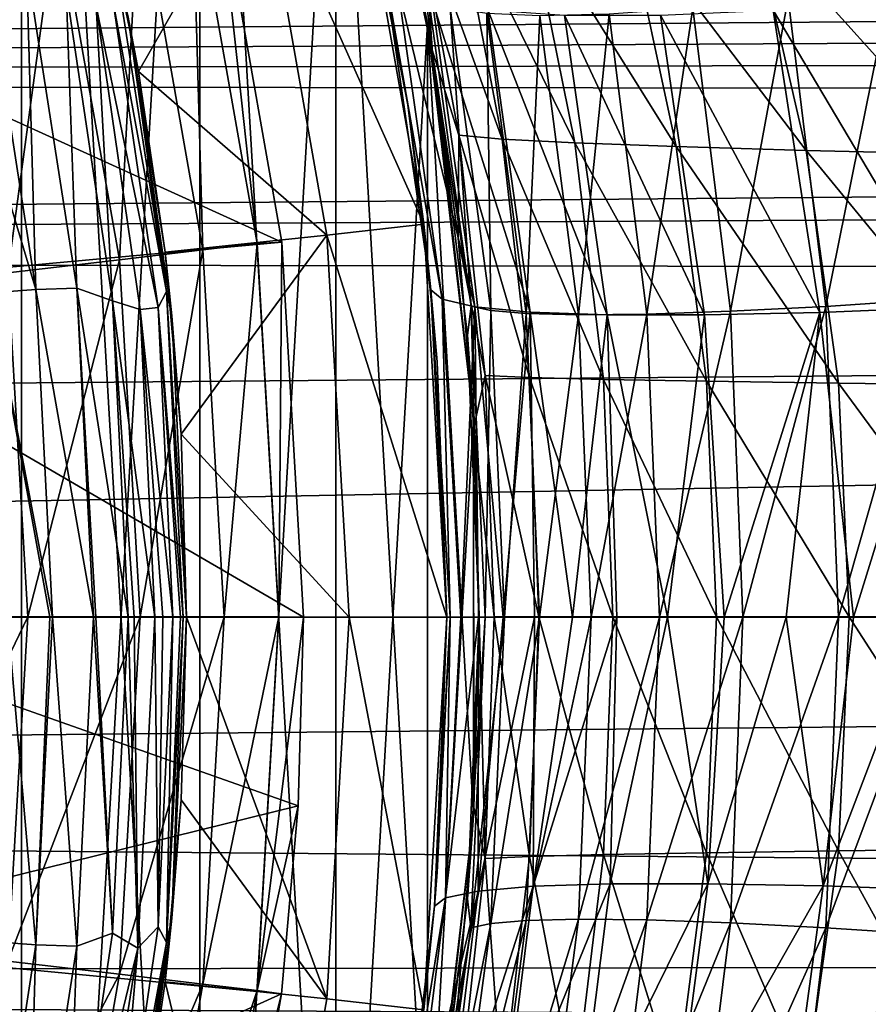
# Model space of a CAD drawing. Header units: metres. Extents: x -27 to 243, y -26 to 26.
# Tile 56 of 88: x 22.72 to 29.24, y -2.98 to 4.59. Entities that reach past the tile are written whole.
import ezdxf

# ---------------------------------------------------------------- set-up
doc = ezdxf.new("R2010")
doc.units = ezdxf.units.M
doc.layers.add('solid_ASS_SW0001', color=7, linetype='CONTINUOUS')

msp = doc.modelspace()

# ---------------------------------------------------------------- linework, layer by layer
at = {"layer": 'solid_ASS_SW0001'}
for points in [[(21.055731, 15.675412, 74), (21.055754, -15.675382, 74), (22.733221, -13.124899, 74)], [(21.055731, 15.675412, 74), (22.733221, -13.124899, 74), (22.733206, 13.124928, 74)], [(21.055754, 15.675382, -24), (22.733221, 13.124899, -24), (21.055731, -15.675412, -24)], [(22.733221, 13.124899, -24), (22.733206, -13.124928, -24), (21.055731, -15.675412, -24)], [(22.733206, 13.124928, 74), (22.733221, -13.124899, 74), (24.103214, -10.396995, 74)], [(22.733206, 13.124928, 74), (24.103214, -10.396995, 74), (24.103203, 10.397023, 74)], [(22.733221, 13.124899, -24), (24.103214, 10.396995, -24), (22.733206, -13.124928, -24)], [(24.103214, 10.396995, -24), (24.103203, -10.397023, -24), (22.733206, -13.124928, -24)], [(24.103203, 10.397023, 74), (24.103214, -10.396995, 74), (25.147223, -7.528595, 74)], [(24.103203, 10.397023, 74), (25.147223, -7.528595, 74), (25.147217, 7.528615, 74)], [(24.103214, 10.396995, -24), (25.147223, 7.528595, -24), (24.103203, -10.397023, -24)], [(25.147223, 7.528595, -24), (25.147217, -7.528615, -24), (24.103203, -10.397023, -24)], [(25.147217, 7.528615, 74), (25.147223, -7.528595, 74), (25.851194, -4.558321, 74)], [(25.147217, 7.528615, 74), (25.851194, -4.558321, 74), (25.851192, 4.55833, 74)], [(25.431871, 6.502492, 59.948509), (25.147217, 7.528615, 74), (25.851192, 4.55833, 74)], [(25.147223, 7.528595, -24), (25.851194, 4.558321, -24), (25.147217, -7.528615, -24)], [(25.600504, 5.803165, -23.82666), (25.851194, 4.558321, -24), (25.147223, 7.528595, -24)], [(25.890095, 4.331913, 60.338959), (25.431871, 6.502492, 59.948509), (25.851192, 4.55833, 74)], [(25.863831, 4.743669, 59.600616), (25.431871, 6.502492, 59.948509), (25.890095, 4.331913, 60.338959)], [(24.568323, 5.827519, 76.599998), (25.299547, 5.99441, 76.599998), (25.824299, 3.017542, 76.599998)], [(25.700382, 3.935775, 101.585213), (25.824299, 3.017542, 76.599998), (25.299547, 5.99441, 76.599998)], [(25.516382, 4.991417, 101.757492), (25.700382, 3.935775, 101.585213), (25.299547, 5.99441, 76.599998)], [(23.63118, 4.191338, 83.689102), (23.345615, 5.566173, 83.689102), (24.568323, 5.827519, 76.599998)], [(23.63118, 4.191338, 83.689102), (24.568323, 5.827519, 76.599998), (25.079008, 2.933573, 76.599998)], [(24.568323, 5.827519, 76.599998), (25.824299, 3.017542, 76.599998), (25.079008, 2.933573, 76.599998)], [(25.600504, 5.803165, -23.82666), (25.884384, 4.365913, -23.82666), (25.851194, 4.558321, -24)], [(25.755119, 5.529167, -19.684374), (25.884384, 4.365913, -23.82666), (25.600504, 5.803165, -23.82666)], [(20.146992, 4.966006, 74.599998), (24.231739, 5.729993, 74.599998), (24.733046, 2.878623, 74.599998)], [(24.044548, 5.698868, 76.735291), (23.635897, 5.602021, 78.850594), (24.126432, 2.82019, 78.850594)], [(24.231739, 5.729993, 74.599998), (24.044548, 5.698868, 76.735291), (24.543566, 2.868941, 76.735291)], [(24.543566, 2.868941, 76.735291), (24.044548, 5.698868, 76.735291), (24.126432, 2.82019, 78.850594)], [(24.733046, 2.878623, 74.599998), (24.231739, 5.729993, 74.599998), (24.543566, 2.868941, 76.735291)], [(23.635897, 5.602021, 78.850594), (23.008001, 5.453198, 80.908371), (23.485506, 2.745267, 80.908371)], [(24.126432, 2.82019, 78.850594), (23.635897, 5.602021, 78.850594), (23.485506, 2.745267, 80.908371)], [(23.551065, 4.620311, 112.68161), (23.345615, 5.566173, 83.689102), (23.63118, 4.191338, 83.689102)], [(26.092297, 3.701363, -19.711227), (25.884384, 4.365913, -23.82666), (25.755119, 5.529167, -19.684374)], [(25.755119, 5.529167, -19.684374), (26.078695, 5.486016, -15.550406), (26.426319, 3.672092, -15.604417)], [(26.092297, 3.701363, -19.711227), (25.755119, 5.529167, -19.684374), (26.426319, 3.672092, -15.604417)], [(113.56752, 5.252032, 152.223404), (-24.759912, 5.492747, 99.109795), (-25.020954, 4.135233, 99.083763)], [(23.008001, 5.453198, 80.908371), (22.168163, 5.254146, 82.884712), (22.628239, 2.64506, 82.884712)], [(23.485506, 2.745267, 80.908371), (23.008001, 5.453198, 80.908371), (22.628239, 2.64506, 82.884712)], [(26.078695, 5.486016, -15.550406), (26.620975, 5.442865, -11.440889), (26.983919, 3.642821, -11.522604)], [(26.426319, 3.672092, -15.604417), (26.078695, 5.486016, -15.550406), (26.983919, 3.642821, -11.522604)], [(26.620975, 5.442865, -11.440889), (27.380146, 5.399714, -7.36798), (27.763243, 3.61355, -7.478212)], [(26.983919, 3.642821, -11.522604), (26.620975, 5.442865, -11.440889), (27.763243, 3.61355, -7.478212)], [(27.380146, 5.399714, -7.36798), (28.353926, 5.356564, -3.34382), (28.761957, 3.584279, -3.483658)], [(27.763243, 3.61355, -7.478212), (27.380146, 5.399714, -7.36798), (28.761957, 3.584279, -3.483658)], [(28.353926, 5.356564, -3.34382), (29.539124, 5.313413, 0.619649), (29.976803, 3.555008, 0.448853)], [(28.761957, 3.584279, -3.483658), (28.353926, 5.356564, -3.34382), (29.976803, 3.555008, 0.448853)], [(113.56752, 5.252032, 152.223404), (-25.020954, 4.135233, 99.083763), (113.732574, 4.829479, 152.310944)], [(22.77195, 5.014041, 114.133316), (22.842777, 2.515512, 114.607613), (22.459732, 4.990556, 114.352654)], [(22.77195, 5.014041, 114.133316), (23.15687, 2.527462, 114.390213), (22.842777, 2.515512, 114.607613)], [(23.07678, 4.822337, 113.889099), (23.15687, 2.527462, 114.390213), (22.77195, 5.014041, 114.133316)], [(20.59868, 2.501367, 74.599998), (20.146992, 4.966006, 74.599998), (24.733046, 2.878623, 74.599998)], [(22.459732, 4.990556, 114.352654), (22.842777, 2.515512, 114.607613), (22.119015, 4.939667, 114.51001)], [(22.842777, 2.515512, 114.607613), (22.497408, 2.489597, 114.760872), (22.119015, 4.939667, 114.51001)], [(23.462849, 4.96262, 112.91066), (23.846931, 2.50151, 113.166466), (23.437506, 4.723112, 113.269302)], [(23.462849, 4.96262, 112.91066), (23.551065, 4.620311, 112.68161), (23.846931, 2.50151, 113.166466)], [(25.516382, 4.991417, 101.757492), (25.878225, 2.513456, 101.418427), (25.700382, 3.935775, 101.585213)], [(25.965059, 2.442852, 102.675217), (25.878225, 2.513456, 101.418427), (25.516382, 4.991417, 101.757492)], [(25.622513, 4.854479, 102.993355), (25.965059, 2.442852, 102.675217), (25.516382, 4.991417, 101.757492)], [(25.622513, 4.854479, 102.993355), (26.216976, 2.383866, 103.940567), (25.965059, 2.442852, 102.675217)], [(25.622513, 4.854479, 102.993355), (25.887739, 4.742217, 104.233826), (26.216976, 2.383866, 103.940567)], [(28.623629, 4.75468, 55.833054), (28.913149, 2.386702, 56.090343), (29.411659, 4.859936, 55.519592)], [(28.913149, 2.386702, 56.090343), (29.705647, 2.439212, 55.774872), (29.411659, 4.859936, 55.519592)], [(113.732574, 4.829479, 152.310944), (-25.020954, 4.135233, 99.083763), (113.867958, 4.393535, 152.385727)], [(23.07678, 4.822337, 113.889099), (23.43239, 2.429345, 114.126862), (23.15687, 2.527462, 114.390213)], [(23.305813, 4.693157, 113.598747), (23.43239, 2.429345, 114.126862), (23.07678, 4.822337, 113.889099)], [(23.437506, 4.723112, 113.269302), (23.781918, 2.378805, 113.499329), (23.305813, 4.693157, 113.598747)], [(23.305813, 4.693157, 113.598747), (23.643589, 2.363388, 113.824638), (23.43239, 2.429345, 114.126862)], [(23.781918, 2.378805, 113.499329), (23.643589, 2.363388, 113.824638), (23.305813, 4.693157, 113.598747)], [(23.846931, 2.50151, 113.166466), (23.781918, 2.378805, 113.499329), (23.437506, 4.723112, 113.269302)], [(25.863831, 4.743669, 59.600616), (25.890095, 4.331913, 60.338959), (26.186586, 2.386846, 59.882042)], [(25.863831, 4.743669, 59.600616), (26.186586, 2.386846, 59.882042), (26.027651, 4.679902, 58.896034)], [(25.887739, 4.742217, 104.233826), (26.640036, 2.342577, 105.190018), (26.216976, 2.383866, 103.940567)], [(25.887739, 4.742217, 104.233826), (26.316217, 4.664054, 105.458214), (26.640036, 2.342577, 105.190018)], [(27.891743, 4.677752, 56.279686), (28.179962, 2.348652, 56.539833), (28.623629, 4.75468, 55.833054)], [(28.179962, 2.348652, 56.539833), (28.913149, 2.386702, 56.090343), (28.623629, 4.75468, 55.833054)], [(28.507872, 4.662266, 108.714203), (29.477182, 4.73893, 109.569115), (29.863203, 2.380538, 109.366478)], [(23.551065, 4.620311, 112.68161), (23.63118, 4.191338, 83.689102), (23.83585, 2.802195, 83.689102)], [(23.888298, 2.312833, 112.879883), (23.551065, 4.620311, 112.68161), (23.83585, 2.802195, 83.689102)], [(23.846931, 2.50151, 113.166466), (23.551065, 4.620311, 112.68161), (23.888298, 2.312833, 112.879883)], [(26.027651, 4.679902, 58.896034), (26.339628, 2.353683, 59.172943), (26.309137, 4.636744, 58.181183)], [(26.186586, 2.386846, 59.882042), (26.339628, 2.353683, 59.172943), (26.027651, 4.679902, 58.896034)], [(26.309137, 4.636744, 58.181183), (26.611673, 2.33088, 58.45351), (26.716383, 4.619557, 57.484787)], [(26.339628, 2.353683, 59.172943), (26.611673, 2.33088, 58.45351), (26.309137, 4.636744, 58.181183)], [(26.316217, 4.664054, 105.458214), (27.231915, 2.321048, 106.388885), (26.640036, 2.342577, 105.190018)], [(26.316217, 4.664054, 105.458214), (26.90481, 4.623724, 106.633698), (27.231915, 2.321048, 106.388885)], [(26.611673, 2.33088, 58.45351), (27.011444, 2.321177, 57.752655), (26.716383, 4.619557, 57.484787)], [(26.716383, 4.619557, 57.484787), (27.011444, 2.321177, 57.752655), (27.248108, 4.632521, 56.839844)], [(26.90481, 4.623724, 106.633698), (27.981022, 2.320381, 107.50338), (27.231915, 2.321048, 106.388885)], [(26.90481, 4.623724, 106.633698), (27.641861, 4.62316, 107.728394), (27.981022, 2.320381, 107.50338)], [(27.011444, 2.321177, 57.752655), (27.538246, 2.32673, 57.10358), (27.248108, 4.632521, 56.839844)], [(27.248108, 4.632521, 56.839844), (27.538246, 2.32673, 57.10358), (27.891743, 4.677752, 56.279686)], [(27.538246, 2.32673, 57.10358), (28.179962, 2.348652, 56.539833), (27.891743, 4.677752, 56.279686)], [(27.641861, 4.62316, 107.728394), (28.507872, 4.662266, 108.714203), (28.86714, 2.340577, 108.503662)], [(27.641861, 4.62316, 107.728394), (28.86714, 2.340577, 108.503662), (27.981022, 2.320381, 107.50338)], [(28.507872, 4.662266, 108.714203), (29.863203, 2.380538, 109.366478), (28.86714, 2.340577, 108.503662)], [(25.851194, 4.558321, -24), (25.851192, -4.55833, -24), (25.147217, -7.528615, -24)], [(25.851192, 4.55833, 74), (25.851194, -4.558321, 74), (26.205587, -1.526332, 74)], [(25.851192, 4.55833, 74), (26.205587, -1.526332, 74), (26.205587, 1.526336, 74)], [(25.890095, 4.331913, 60.338959), (25.851192, 4.55833, 74), (26.205587, 1.526336, 74)], [(25.851194, 4.558321, -24), (26.205587, 1.526332, -24), (25.851192, -4.55833, -24)], [(26.087759, 2.913981, -23.82666), (26.205587, 1.526332, -24), (25.851194, 4.558321, -24)], [(25.884384, 4.365913, -23.82666), (26.087759, 2.913981, -23.82666), (25.851194, 4.558321, -24)], [(113.867958, 4.393535, 152.385727), (-25.020954, 4.135233, 99.083763), (113.972702, 3.947464, 152.447037)], [(26.092297, 3.701363, -19.711227), (26.087759, 2.913981, -23.82666), (25.884384, 4.365913, -23.82666)], [(26.160597, 2.164631, 60.57037), (25.890095, 4.331913, 60.338959), (26.205587, 1.526336, 74)], [(26.186586, 2.386846, 59.882042), (25.890095, 4.331913, 60.338959), (26.160597, 2.164631, 60.57037)], [(23.83585, 2.802195, 83.689102), (23.63118, 4.191338, 83.689102), (25.079008, 2.933573, 76.599998)], [(113.972702, 3.947464, 152.447037), (-25.020954, 4.135233, 99.083763), (-25.208183, 2.763942, 99.065544)], [(113.972702, 3.947464, 152.447037), (-25.208183, 2.763942, 99.065544), (114.046211, 3.494796, 152.49437)], [(25.700382, 3.935775, 101.585213), (25.878225, 2.513456, 101.418427), (25.824299, 3.017542, 76.599998)], [(26.295929, 1.855306, -19.727585), (26.087759, 2.913981, -23.82666), (26.092297, 3.701363, -19.711227)], [(26.092297, 3.701363, -19.711227), (26.426319, 3.672092, -15.604417), (26.636461, 1.84052, -15.637318)], [(26.295929, 1.855306, -19.727585), (26.092297, 3.701363, -19.711227), (26.636461, 1.84052, -15.637318)], [(26.426319, 3.672092, -15.604417), (26.983919, 3.642821, -11.522604), (27.20355, 1.825733, -11.57238)], [(26.636461, 1.84052, -15.637318), (26.426319, 3.672092, -15.604417), (27.20355, 1.825733, -11.57238)], [(26.983919, 3.642821, -11.522604), (27.763243, 3.61355, -7.478212), (27.995317, 1.810946, -7.545364)], [(27.20355, 1.825733, -11.57238), (26.983919, 3.642821, -11.522604), (27.995317, 1.810946, -7.545364)], [(27.763243, 3.61355, -7.478212), (28.761957, 3.584279, -3.483658), (29.009401, 1.796159, -3.568849)], [(27.995317, 1.810946, -7.545364), (27.763243, 3.61355, -7.478212), (29.009401, 1.796159, -3.568849)], [(28.761957, 3.584279, -3.483658), (29.976803, 3.555008, 0.448853), (30.242493, 1.781372, 0.344797)], [(29.009401, 1.796159, -3.568849), (28.761957, 3.584279, -3.483658), (30.242493, 1.781372, 0.344797)], [(114.046211, 3.494796, 152.49437), (-25.208183, 2.763942, 99.065544), (114.099312, 2.58358, 152.546158)], [(25.079008, 2.933573, 76.599998), (25.824299, 3.017542, 76.599998), (26, 0, 76.599998)], [(25.824299, 3.017542, 76.599998), (26, 0, 101.303802), (26, 0, 76.599998)], [(25.925972, 1.960616, 101.37355), (26, 0, 101.303802), (25.824299, 3.017542, 76.599998)], [(25.878225, 2.513456, 101.418427), (25.925972, 1.960616, 101.37355), (25.824299, 3.017542, 76.599998)], [(20.59868, 2.501367, 74.599998), (24.733046, 2.878623, 74.599998), (24.9, 0, 74.599998)], [(23.958925, 1.403534, 83.689102), (23.83585, 2.802195, 83.689102), (25.079008, 2.933573, 76.599998)], [(23.958925, 1.403534, 83.689102), (25.079008, 2.933573, 76.599998), (25.25, 0, 76.599998)], [(24.733046, 2.878623, 74.599998), (24.543566, 2.868941, 76.735291), (24.710674, 0.000216, 76.735291)], [(24.733046, 2.878623, 74.599998), (24.710674, 0.000216, 76.735291), (24.9, 0, 74.599998)], [(25.079008, 2.933573, 76.599998), (26, 0, 76.599998), (25.25, 0, 76.599998)], [(26.087759, 2.913981, -23.82666), (26.209595, 1.455893, -23.82666), (26.205587, 1.526332, -24)], [(26.295929, 1.855306, -19.727585), (26.209595, 1.455893, -23.82666), (26.087759, 2.913981, -23.82666)], [(24.126432, 2.82019, 78.850594), (23.485506, 2.745267, 80.908371), (23.645412, 0.000212, 80.908371)], [(24.126432, 2.82019, 78.850594), (23.645412, 0.000212, 80.908371), (24.290703, 0.000222, 78.850594)], [(23.888298, 2.312833, 112.879883), (23.83585, 2.802195, 83.689102), (23.958925, 1.403534, 83.689102)], [(24.543566, 2.868941, 76.735291), (24.126432, 2.82019, 78.850594), (24.290703, 0.000222, 78.850594)], [(24.543566, 2.868941, 76.735291), (24.290703, 0.000222, 78.850594), (24.710674, 0.000216, 76.735291)], [(114.099312, 2.58358, 152.546158), (-25.208183, 2.763942, 99.065544), (-25.320784, 1.383675, 99.054779)], [(23.485506, 2.745267, 80.908371), (22.628239, 2.64506, 82.884712), (22.782307, 0.000204, 82.884712)], [(23.485506, 2.745267, 80.908371), (22.782307, 0.000204, 82.884712), (23.645412, 0.000212, 80.908371)], [(114.099312, 2.58358, 152.546158), (-25.320784, 1.383675, 99.054779), (-25.35837, 0, 99.051201)], [(114.086655, 0, 152.579132), (114.099312, 2.58358, 152.546158), (-25.35837, 0, 99.051201)], [(22.628239, 2.64506, 82.884712), (21.711422, 0.000198, 84.756622), (22.782307, 0.000204, 82.884712)], [(20.59868, 2.501367, 74.599998), (24.9, 0, 74.599998), (20.75, 0, 74.599998)], [(22.842777, 2.515512, 114.607613), (22.97179, 0, 114.693832), (22.497408, 2.489597, 114.760872)], [(23.15687, 2.527462, 114.390213), (23.286455, 0, 114.477142), (22.842777, 2.515512, 114.607613)], [(23.286455, 0, 114.477142), (22.97179, 0, 114.693832), (22.842777, 2.515512, 114.607613)], [(23.303301, 0, 114.462837), (23.286455, 0, 114.477142), (23.15687, 2.527462, 114.390213)], [(23.551554, 0, 114.207809), (23.303301, 0, 114.462837), (23.15687, 2.527462, 114.390213)], [(23.43239, 2.429345, 114.126862), (23.551554, 0, 114.207809), (23.15687, 2.527462, 114.390213)], [(23.846931, 2.50151, 113.166466), (23.975611, 0, 113.257179), (23.781918, 2.378805, 113.499329)], [(23.846931, 2.50151, 113.166466), (23.888298, 2.312833, 112.879883), (24, 0, 112.945793)], [(23.846931, 2.50151, 113.166466), (24, 0, 112.945793), (23.975611, 0, 113.257179)], [(25.878225, 2.513456, 101.418427), (26, 0, 101.303802), (25.925972, 1.960616, 101.37355)], [(26.027277, 0, 102.041901), (26, 0, 101.303802), (25.878225, 2.513456, 101.418427)], [(25.965059, 2.442852, 102.675217), (26.027277, 0, 102.041901), (25.878225, 2.513456, 101.418427)], [(22.9492, 0, 114.7062), (22.625565, 0, 114.845444), (22.497408, 2.489597, 114.760872)], [(22.97179, 0, 114.693832), (22.9492, 0, 114.7062), (22.497408, 2.489597, 114.760872)], [(23.597246, 0, 114.14946), (23.551554, 0, 114.207809), (23.43239, 2.429345, 114.126862)], [(23.756119, 0, 113.902901), (23.597246, 0, 114.14946), (23.43239, 2.429345, 114.126862)], [(23.643589, 2.363388, 113.824638), (23.756119, 0, 113.902901), (23.43239, 2.429345, 114.126862)], [(25.965059, 2.442852, 102.675217), (26.108934, 0, 102.77581), (26.027277, 0, 102.041901)], [(25.965059, 2.442852, 102.675217), (26.216976, 2.383866, 103.940567), (26.108934, 0, 102.77581)], [(28.913149, 2.386702, 56.090343), (29.009974, -0.000403, 56.176849), (29.705647, 2.439212, 55.774872)], [(29.009974, -0.000403, 56.176849), (29.80393, -0.000412, 55.86068), (29.705647, 2.439212, 55.774872)], [(23.781918, 2.378805, 113.499329), (23.896549, 0, 113.580696), (23.643589, 2.363388, 113.824638)], [(23.817482, 0, 113.780518), (23.756119, 0, 113.902901), (23.643589, 2.363388, 113.824638)], [(23.896549, 0, 113.580696), (23.817482, 0, 113.780518), (23.643589, 2.363388, 113.824638)], [(23.953819, 0, 113.3731), (23.896549, 0, 113.580696), (23.781918, 2.378805, 113.499329)], [(23.975611, 0, 113.257179), (23.953819, 0, 113.3731), (23.781918, 2.378805, 113.499329)], [(26.216976, 2.383866, 103.940567), (26.244585, 0, 103.501961), (26.108934, 0, 102.77581)], [(26.186586, 2.386846, 59.882042), (26.160597, 2.164631, 60.57037), (26.25, -0.000164, 60.647007)], [(26.186586, 2.386846, 59.882042), (26.25, -0.000164, 60.647007), (26.295103, -0.000404, 59.976929)], [(26.186586, 2.386846, 59.882042), (26.295103, -0.000404, 59.976929), (26.339628, 2.353683, 59.172943)], [(26.216976, 2.383866, 103.940567), (26.433609, 0, 104.21656), (26.244585, 0, 103.501961)], [(26.216976, 2.383866, 103.940567), (26.640036, 2.342577, 105.190018), (26.433609, 0, 104.21656)], [(26.295103, -0.000404, 59.976929), (26.444424, -0.000398, 59.266266), (26.339628, 2.353683, 59.172943)], [(26.339628, 2.353683, 59.172943), (26.444424, -0.000398, 59.266266), (26.611673, 2.33088, 58.45351)], [(27.538246, 2.32673, 57.10358), (27.635416, -0.000393, 57.192329), (28.179962, 2.348652, 56.539833)], [(27.635416, -0.000393, 57.192329), (28.276409, -0.000397, 56.627335), (28.179962, 2.348652, 56.539833)], [(28.179962, 2.348652, 56.539833), (28.276409, -0.000397, 56.627335), (28.913149, 2.386702, 56.090343)], [(28.276409, -0.000397, 56.627335), (29.009974, -0.000403, 56.176849), (28.913149, 2.386702, 56.090343)], [(28.86714, 2.340577, 108.503662), (29.863203, 2.380538, 109.366478), (29.125053, 0, 108.565697)], [(29.863203, 2.380538, 109.366478), (29.679819, 0, 109.053337), (29.125053, 0, 108.565697)], [(23.888298, 2.312833, 112.879883), (23.958925, 1.403534, 83.689102), (24, 0, 83.689102)], [(23.888298, 2.312833, 112.879883), (24, 0, 83.689102), (24, 0, 112.945793)], [(26.640036, 2.342577, 105.190018), (26.674873, 0, 104.915176), (26.433609, 0, 104.21656)], [(26.444424, -0.000398, 59.266266), (26.713194, -0.000394, 58.545242), (26.611673, 2.33088, 58.45351)], [(26.611673, 2.33088, 58.45351), (26.713194, -0.000394, 58.545242), (27.011444, 2.321177, 57.752655)], [(26.640036, 2.342577, 105.190018), (26.966877, 0, 105.593636), (26.674873, 0, 104.915176)], [(26.640036, 2.342577, 105.190018), (27.231915, 2.321048, 106.388885), (26.966877, 0, 105.593636)], [(26.713194, -0.000394, 58.545242), (27.110357, -0.000392, 57.842834), (27.011444, 2.321177, 57.752655)], [(27.231915, 2.321048, 106.388885), (27.308096, 0, 106.248581), (26.966877, 0, 105.593636)], [(27.011444, 2.321177, 57.752655), (27.110357, -0.000392, 57.842834), (27.538246, 2.32673, 57.10358)], [(27.110357, -0.000392, 57.842834), (27.635416, -0.000393, 57.192329), (27.538246, 2.32673, 57.10358)], [(27.231915, 2.321048, 106.388885), (27.696836, 0, 106.876724), (27.308096, 0, 106.248581)], [(27.231915, 2.321048, 106.388885), (27.981022, 2.320381, 107.50338), (27.696836, 0, 106.876724)], [(27.981022, 2.320381, 107.50338), (28.130842, 0, 107.474411), (27.696836, 0, 106.876724)], [(27.981022, 2.320381, 107.50338), (28.86714, 2.340577, 108.503662), (28.130842, 0, 107.474411)], [(28.86714, 2.340577, 108.503662), (28.607769, 0, 108.038414), (28.130842, 0, 107.474411)], [(28.86714, 2.340577, 108.503662), (29.125053, 0, 108.565697), (28.607769, 0, 108.038414)], [(26.25, -0.000164, 60.647007), (26.160597, 2.164631, 60.57037), (26.205587, 1.526336, 74)], [(26.364275, 0.000161, -19.733114), (26.209595, 1.455893, -23.82666), (26.295929, 1.855306, -19.727585)], [(26.295929, 1.855306, -19.727585), (26.636461, 1.84052, -15.637318), (26.70705, 0.00016, -15.648441)], [(26.364275, 0.000161, -19.733114), (26.295929, 1.855306, -19.727585), (26.70705, 0.00016, -15.648441)], [(26.636461, 1.84052, -15.637318), (27.20355, 1.825733, -11.57238), (27.277393, 0.000159, -11.589211)], [(26.70705, 0.00016, -15.648441), (26.636461, 1.84052, -15.637318), (27.277393, 0.000159, -11.589211)], [(27.20355, 1.825733, -11.57238), (27.995317, 1.810946, -7.545364), (28.073418, 0.000157, -7.56807)], [(27.277393, 0.000159, -11.589211), (27.20355, 1.825733, -11.57238), (28.073418, 0.000157, -7.56807)], [(27.995317, 1.810946, -7.545364), (29.009401, 1.796159, -3.568849), (29.092749, 0.000156, -3.597656)], [(28.073418, 0.000157, -7.56807), (27.995317, 1.810946, -7.545364), (29.092749, 0.000156, -3.597656)], [(29.009401, 1.796159, -3.568849), (30.242493, 1.781372, 0.344797), (30.332067, 0.000155, 0.309608)], [(29.092749, 0.000156, -3.597656), (29.009401, 1.796159, -3.568849), (30.332067, 0.000155, 0.309608)], [(26.205587, 1.526332, -24), (26.205587, -1.526336, -24), (25.851192, -4.55833, -24)], [(26.25, -0.000164, 60.647007), (26.205587, 1.526336, 74), (26.205587, -1.526332, 74)], [(26.209127, -1.464273, -23.82666), (26.205587, -1.526336, -24), (26.205587, 1.526332, -24)], [(26.25, -0.004173, -23.82666), (26.209127, -1.464273, -23.82666), (26.205587, 1.526332, -24)], [(26.209595, 1.455893, -23.82666), (26.25, -0.004173, -23.82666), (26.205587, 1.526332, -24)], [(26.364275, 0.000161, -19.733114), (26.25, -0.004173, -23.82666), (26.209595, 1.455893, -23.82666)], [(24, 0, 83.689102), (23.958925, 1.403534, 83.689102), (25.25, 0, 76.599998)], [(114.086655, 0, 152.579132), (-25.35837, 0, 99.051201), (-25.320766, -1.383978, 99.054779)], [(114.086655, 0, 152.579132), (-25.320766, -1.383978, 99.054779), (114.099312, -2.58358, 152.546158)], [(22.782307, 0.000204, 82.884712), (21.711422, 0.000198, 84.756622), (21.564642, -2.520339, 84.756622)], [(22.628286, -2.644654, 82.884712), (22.782307, 0.000204, 82.884712), (21.564642, -2.520339, 84.756622)], [(23.645412, 0.000212, 80.908371), (22.782307, 0.000204, 82.884712), (22.628286, -2.644654, 82.884712)], [(23.485556, -2.744847, 80.908371), (23.645412, 0.000212, 80.908371), (22.628286, -2.644654, 82.884712)], [(24.290703, 0.000222, 78.850594), (23.645412, 0.000212, 80.908371), (23.485556, -2.744847, 80.908371)], [(24.126484, -2.819751, 78.850594), (24.290703, 0.000222, 78.850594), (23.485556, -2.744847, 80.908371)], [(23.888187, -2.313972, 112.879822), (24, 0, 112.945793), (23.958925, -1.403534, 83.689102)], [(23.888187, -2.313972, 112.879822), (23.975611, 0, 113.257179), (24, 0, 112.945793)], [(25.079008, -2.933573, 76.599998), (23.958925, -1.403534, 83.689102), (24, 0, 83.689102)], [(24, 0, 112.945793), (24, 0, 83.689102), (23.958925, -1.403534, 83.689102)], [(25.079008, -2.933573, 76.599998), (24, 0, 83.689102), (25.25, 0, 76.599998)], [(24.710674, 0.000216, 76.735291), (24.290703, 0.000222, 78.850594), (24.126484, -2.819751, 78.850594)], [(24.543615, -2.868512, 76.735291), (24.710674, 0.000216, 76.735291), (24.126484, -2.819751, 78.850594)], [(24.9, 0, 74.599998), (24.710674, 0.000216, 76.735291), (24.543615, -2.868512, 76.735291)], [(25.079008, -2.933573, 76.599998), (25.25, 0, 76.599998), (25.824299, -3.017542, 76.599998)], [(25.25, 0, 76.599998), (26, 0, 76.599998), (25.824299, -3.017542, 76.599998)], [(26.027277, 0, 102.041901), (25.904942, -2.221265, 101.393318), (25.92597, -1.960636, 101.37355)], [(25.99004, -2.15762, 102.648598), (25.904942, -2.221265, 101.393318), (26.027277, 0, 102.041901)], [(26, 0, 76.599998), (26, 0, 101.303802), (25.92597, -1.960636, 101.37355)], [(26.027277, 0, 102.041901), (25.92597, -1.960636, 101.37355), (26, 0, 101.303802)], [(25.99004, -2.15762, 102.648598), (26.027277, 0, 102.041901), (26.108934, 0, 102.77581)], [(25.99004, -2.15762, 102.648598), (26.108934, 0, 102.77581), (26.244585, 0, 103.501961)], [(26.240623, -2.10528, 103.916176), (25.99004, -2.15762, 102.648598), (26.244585, 0, 103.501961)], [(26.240623, -2.10528, 103.916176), (26.244585, 0, 103.501961), (26.433609, 0, 104.21656)], [(26.240623, -2.10528, 103.916176), (26.433609, 0, 104.21656), (26.674873, 0, 104.915176)], [(26.663042, -2.068611, 105.167938), (26.240623, -2.10528, 103.916176), (26.674873, 0, 104.915176)], [(26.296173, -1.85492, -19.727598), (26.25, -0.004173, -23.82666), (26.364275, 0.000161, -19.733114)], [(26.296173, -1.85492, -19.727598), (26.364275, 0.000161, -19.733114), (26.636705, -1.840138, -15.637345)], [(26.364275, 0.000161, -19.733114), (26.70705, 0.00016, -15.648441), (26.636705, -1.840138, -15.637345)], [(26.636705, -1.840138, -15.637345), (26.70705, 0.00016, -15.648441), (27.203798, -1.825355, -11.572421)], [(26.663042, -2.068611, 105.167938), (26.674873, 0, 104.915176), (26.966877, 0, 105.593636)], [(26.663042, -2.068611, 105.167938), (26.966877, 0, 105.593636), (27.308096, 0, 106.248581)], [(27.255049, -2.049449, 106.369019), (26.663042, -2.068611, 105.167938), (27.308096, 0, 106.248581)], [(26.70705, 0.00016, -15.648441), (27.277393, 0.000159, -11.589211), (27.203798, -1.825355, -11.572421)], [(27.203798, -1.825355, -11.572421), (27.277393, 0.000159, -11.589211), (27.995571, -1.810572, -7.54542)], [(27.255049, -2.049449, 106.369019), (27.308096, 0, 106.248581), (27.696836, 0, 106.876724)], [(28.005072, -2.048782, 107.485451), (27.255049, -2.049449, 106.369019), (27.696836, 0, 106.876724)], [(27.277393, 0.000159, -11.589211), (28.073418, 0.000157, -7.56807), (27.995571, -1.810572, -7.54542)], [(28.005072, -2.048782, 107.485451), (27.696836, 0, 106.876724), (28.130842, 0, 107.474411)], [(27.995571, -1.810572, -7.54542), (28.073418, 0.000157, -7.56807), (29.009663, -1.79579, -3.56892)], [(28.005072, -2.048782, 107.485451), (28.130842, 0, 107.474411), (28.607769, 0, 108.038414)], [(28.892828, -2.066616, 108.487236), (28.005072, -2.048782, 107.485451), (28.607769, 0, 108.038414)], [(28.073418, 0.000157, -7.56807), (29.092749, 0.000156, -3.597656), (29.009663, -1.79579, -3.56892)], [(28.892828, -2.066616, 108.487236), (28.607769, 0, 108.038414), (29.125053, 0, 108.565697)], [(28.892828, -2.066616, 108.487236), (29.125053, 0, 108.565697), (29.679819, 0, 109.053337)], [(29.89113, -2.101979, 109.350998), (28.892828, -2.066616, 108.487236), (29.679819, 0, 109.053337)], [(29.009663, -1.79579, -3.56892), (29.092749, 0.000156, -3.597656), (30.242764, -1.781007, 0.34471)], [(29.092749, 0.000156, -3.597656), (30.332067, 0.000155, 0.309608), (30.242764, -1.781007, 0.34471)], [(20.59868, -2.501367, 74.599998), (20.75, 0, 74.599998), (24.857725, -1.45029, 74.599998)], [(20.75, 0, 74.599998), (24.9, 0, 74.599998), (24.857725, -1.45029, 74.599998)], [(22.8424, -2.519216, 114.607361), (22.497034, -2.493264, 114.76062), (22.625565, 0, 114.845444)], [(22.8424, -2.519216, 114.607361), (22.625565, 0, 114.845444), (22.9492, 0, 114.7062)], [(22.8424, -2.519216, 114.607361), (22.9492, 0, 114.7062), (22.97179, 0, 114.693832)], [(22.8424, -2.519216, 114.607361), (22.97179, 0, 114.693832), (23.156807, -2.528136, 114.390167)], [(23.156807, -2.528136, 114.390167), (22.97179, 0, 114.693832), (23.286455, 0, 114.477142)], [(23.156807, -2.528136, 114.390167), (23.286455, 0, 114.477142), (23.432367, -2.429631, 114.126839)], [(23.432367, -2.429631, 114.126839), (23.286455, 0, 114.477142), (23.303301, 0, 114.462837)], [(23.432367, -2.429631, 114.126839), (23.303301, 0, 114.462837), (23.551554, 0, 114.207809)], [(23.625448, -2.544636, 113.812469), (23.432367, -2.429631, 114.126839), (23.551554, 0, 114.207809)], [(23.625448, -2.544636, 113.812469), (23.551554, 0, 114.207809), (23.597246, 0, 114.14946)], [(23.625448, -2.544636, 113.812469), (23.597246, 0, 114.14946), (23.756119, 0, 113.902901)], [(23.781887, -2.379152, 113.499306), (23.625448, -2.544636, 113.812469), (23.756119, 0, 113.902901)], [(23.781887, -2.379152, 113.499306), (23.756119, 0, 113.902901), (23.817482, 0, 113.780518)], [(23.781887, -2.379152, 113.499306), (23.817482, 0, 113.780518), (23.896549, 0, 113.580696)], [(23.84691, -2.501737, 113.166451), (23.781887, -2.379152, 113.499306), (23.896549, 0, 113.580696)], [(23.84691, -2.501737, 113.166451), (23.896549, 0, 113.580696), (23.953819, 0, 113.3731)], [(23.84691, -2.501737, 113.166451), (23.953819, 0, 113.3731), (23.975611, 0, 113.257179)], [(23.888187, -2.313972, 112.879822), (23.84691, -2.501737, 113.166451), (23.975611, 0, 113.257179)], [(24.857725, -1.45029, 74.599998), (24.9, 0, 74.599998), (24.543615, -2.868512, 76.735291)], [(25.824299, -3.017542, 76.599998), (26, 0, 76.599998), (25.904942, -2.221265, 101.393318)], [(26, 0, 76.599998), (25.92597, -1.960636, 101.37355), (25.904942, -2.221265, 101.393318)], [(26.160572, -2.164948, 60.570347), (26.25, -0.000164, 60.647007), (26.205587, -1.526332, 74)], [(26.295103, -0.000404, 59.976929), (26.25, -0.000164, 60.647007), (26.160572, -2.164948, 60.570347)], [(26.295103, -0.000404, 59.976929), (26.160572, -2.164948, 60.570347), (26.186516, -2.387635, 59.881981)], [(26.186516, -2.387635, 59.881981), (26.33956, -2.354462, 59.172882), (26.444424, -0.000398, 59.266266)], [(26.295103, -0.000404, 59.976929), (26.186516, -2.387635, 59.881981), (26.444424, -0.000398, 59.266266)], [(26.296173, -1.85492, -19.727598), (26.209127, -1.464273, -23.82666), (26.25, -0.004173, -23.82666)], [(26.33956, -2.354462, 59.172882), (26.611607, -2.331651, 58.453453), (26.713194, -0.000394, 58.545242)], [(26.444424, -0.000398, 59.266266), (26.33956, -2.354462, 59.172882), (26.713194, -0.000394, 58.545242)], [(26.611607, -2.331651, 58.453453), (27.011379, -2.321946, 57.752594), (27.110357, -0.000392, 57.842834)], [(26.713194, -0.000394, 58.545242), (26.611607, -2.331651, 58.453453), (27.110357, -0.000392, 57.842834)], [(27.110357, -0.000392, 57.842834), (27.011379, -2.321946, 57.752594), (27.635416, -0.000393, 57.192329)], [(27.011379, -2.321946, 57.752594), (27.538183, -2.3275, 57.103523), (27.635416, -0.000393, 57.192329)], [(27.635416, -0.000393, 57.192329), (27.538183, -2.3275, 57.103523), (28.276409, -0.000397, 56.627335)], [(27.538183, -2.3275, 57.103523), (28.179899, -2.34943, 56.539776), (28.276409, -0.000397, 56.627335)], [(28.276409, -0.000397, 56.627335), (28.179899, -2.34943, 56.539776), (29.009974, -0.000403, 56.176849)], [(28.179899, -2.34943, 56.539776), (28.913086, -2.387492, 56.090286), (29.009974, -0.000403, 56.176849)], [(29.009974, -0.000403, 56.176849), (28.913086, -2.387492, 56.090286), (29.80393, -0.000412, 55.86068)], [(28.913086, -2.387492, 56.090286), (29.705582, -2.44002, 55.774815), (29.80393, -0.000412, 55.86068)], [(114.099312, -2.58358, 152.546158), (-25.320766, -1.383978, 99.054779), (-25.208145, -2.764277, 99.065552)], [(25.079008, -2.933573, 76.599998), (23.83585, -2.802195, 83.689102), (23.958925, -1.403534, 83.689102)], [(23.888187, -2.313972, 112.879822), (23.958925, -1.403534, 83.689102), (23.83585, -2.802195, 83.689102)], [(20.59868, -2.501367, 74.599998), (24.857725, -1.45029, 74.599998), (24.731089, -2.89539, 74.599998)], [(24.731089, -2.89539, 74.599998), (24.857725, -1.45029, 74.599998), (24.543615, -2.868512, 76.735291)], [(26.209127, -1.464273, -23.82666), (26.086813, -2.92245, -23.82666), (26.205587, -1.526336, -24)], [(26.296173, -1.85492, -19.727598), (26.086813, -2.92245, -23.82666), (26.209127, -1.464273, -23.82666)], [(25.882959, -4.374349, -23.82666), (25.851192, -4.55833, -24), (26.205587, -1.526336, -24)], [(26.160572, -2.164948, 60.570347), (26.205587, -1.526332, 74), (25.851194, -4.558321, 74)], [(26.086813, -2.92245, -23.82666), (25.882959, -4.374349, -23.82666), (26.205587, -1.526336, -24)], [(27.203798, -1.825355, -11.572421), (27.995571, -1.810572, -7.54542), (27.763721, -3.613046, -7.478313)], [(27.763721, -3.613046, -7.478313), (27.995571, -1.810572, -7.54542), (28.762447, -3.583782, -3.483786)], [(27.995571, -1.810572, -7.54542), (29.009663, -1.79579, -3.56892), (28.762447, -3.583782, -3.483786)], [(28.762447, -3.583782, -3.483786), (29.009663, -1.79579, -3.56892), (29.977306, -3.554519, 0.448698)], [(29.009663, -1.79579, -3.56892), (30.242764, -1.781007, 0.34471), (29.977306, -3.554519, 0.448698)], [(26.092764, -3.700837, -19.711252), (26.086813, -2.92245, -23.82666), (26.296173, -1.85492, -19.727598)], [(26.092764, -3.700837, -19.711252), (26.296173, -1.85492, -19.727598), (26.426786, -3.671574, -15.604466)], [(26.296173, -1.85492, -19.727598), (26.636705, -1.840138, -15.637345), (26.426786, -3.671574, -15.604466)], [(26.426786, -3.671574, -15.604466), (26.636705, -1.840138, -15.637345), (26.98439, -3.64231, -11.522678)], [(26.636705, -1.840138, -15.637345), (27.203798, -1.825355, -11.572421), (26.98439, -3.64231, -11.522678)], [(26.98439, -3.64231, -11.522678), (27.203798, -1.825355, -11.572421), (27.763721, -3.613046, -7.478313)], [(25.720102, -4.308763, 102.901031), (25.99004, -2.15762, 102.648598), (26.240623, -2.10528, 103.916176)], [(25.981482, -4.207915, 104.148766), (25.720102, -4.308763, 102.901031), (26.240623, -2.10528, 103.916176)], [(25.981482, -4.207915, 104.148766), (26.240623, -2.10528, 103.916176), (26.663042, -2.068611, 105.167938)], [(26.40839, -4.137605, 105.380501), (25.981482, -4.207915, 104.148766), (26.663042, -2.068611, 105.167938)], [(26.40839, -4.137605, 105.380501), (26.663042, -2.068611, 105.167938), (27.255049, -2.049449, 106.369019)], [(26.997923, -4.101237, 106.562859), (26.40839, -4.137605, 105.380501), (27.255049, -2.049449, 106.369019)], [(26.997923, -4.101237, 106.562859), (27.255049, -2.049449, 106.369019), (28.005072, -2.048782, 107.485451)], [(27.738434, -4.100593, 107.663429), (26.997923, -4.101237, 106.562859), (28.005072, -2.048782, 107.485451)], [(27.738434, -4.100593, 107.663429), (28.005072, -2.048782, 107.485451), (28.892828, -2.066616, 108.487236)], [(28.610214, -4.135608, 108.653595), (27.738434, -4.100593, 107.663429), (28.892828, -2.066616, 108.487236)], [(28.610214, -4.135608, 108.653595), (28.892828, -2.066616, 108.487236), (29.89113, -2.101979, 109.350998)], [(29.5872, -4.204389, 109.510994), (28.610214, -4.135608, 108.653595), (29.89113, -2.101979, 109.350998)], [(25.99004, -2.15762, 102.648598), (25.619442, -4.432175, 101.661011), (25.700377, -3.935815, 101.58522)], [(25.720102, -4.308763, 102.901031), (25.619442, -4.432175, 101.661011), (25.99004, -2.15762, 102.648598)], [(25.99004, -2.15762, 102.648598), (25.700377, -3.935815, 101.58522), (25.904942, -2.221265, 101.393318)], [(25.890041, -4.33224, 60.338913), (26.160572, -2.164948, 60.570347), (25.851194, -4.558321, 74)], [(26.186516, -2.387635, 59.881981), (26.160572, -2.164948, 60.570347), (25.890041, -4.33224, 60.338913)], [(25.824299, -3.017542, 76.599998), (25.904942, -2.221265, 101.393318), (25.700377, -3.935815, 101.58522)], [(23.888187, -2.313972, 112.879822), (23.63118, -4.191338, 83.689102), (23.550734, -4.622003, 112.681419)], [(23.888187, -2.313972, 112.879822), (23.550734, -4.622003, 112.681419), (23.84691, -2.501737, 113.166451)], [(23.888187, -2.313972, 112.879822), (23.83585, -2.802195, 83.689102), (23.63118, -4.191338, 83.689102)], [(26.027508, -4.680681, 58.895908), (26.309, -4.637518, 58.181057), (26.611607, -2.331651, 58.453453)], [(26.33956, -2.354462, 59.172882), (26.027508, -4.680681, 58.895908), (26.611607, -2.331651, 58.453453)], [(26.309, -4.637518, 58.181057), (26.716249, -4.62033, 57.484665), (27.011379, -2.321946, 57.752594)], [(26.611607, -2.331651, 58.453453), (26.309, -4.637518, 58.181057), (27.011379, -2.321946, 57.752594)], [(27.011379, -2.321946, 57.752594), (26.716249, -4.62033, 57.484665), (27.538183, -2.3275, 57.103523)], [(26.716249, -4.62033, 57.484665), (27.247976, -4.633297, 56.839725), (27.538183, -2.3275, 57.103523)], [(27.538183, -2.3275, 57.103523), (27.247976, -4.633297, 56.839725), (28.179899, -2.34943, 56.539776)], [(23.781887, -2.379152, 113.499306), (23.437418, -4.72356, 113.269234), (23.625448, -2.544636, 113.812469)], [(23.84691, -2.501737, 113.166451), (23.437418, -4.72356, 113.269234), (23.781887, -2.379152, 113.499306)], [(25.863684, -4.744459, 59.600491), (26.027508, -4.680681, 58.895908), (26.33956, -2.354462, 59.172882)], [(26.186516, -2.387635, 59.881981), (25.863684, -4.744459, 59.600491), (26.33956, -2.354462, 59.172882)], [(26.186516, -2.387635, 59.881981), (25.890041, -4.33224, 60.338913), (25.863684, -4.744459, 59.600491)], [(27.247976, -4.633297, 56.839725), (27.891611, -4.678536, 56.279568), (28.179899, -2.34943, 56.539776)], [(28.179899, -2.34943, 56.539776), (27.891611, -4.678536, 56.279568), (28.913086, -2.387492, 56.090286)], [(27.891611, -4.678536, 56.279568), (28.623497, -4.755477, 55.832939), (28.913086, -2.387492, 56.090286)], [(28.913086, -2.387492, 56.090286), (28.623497, -4.755477, 55.832939), (29.705582, -2.44002, 55.774815)], [(22.8424, -2.519216, 114.607361), (22.458282, -4.997515, 114.351692), (22.497034, -2.493264, 114.76062)], [(23.156807, -2.528136, 114.390167), (23.432367, -2.429631, 114.126839), (23.076717, -4.822654, 113.889046)], [(23.625448, -2.544636, 113.812469), (23.076717, -4.822654, 113.889046), (23.432367, -2.429631, 114.126839)], [(28.623497, -4.755477, 55.832939), (29.411528, -4.860752, 55.519478), (29.705582, -2.44002, 55.774815)], [(20.146992, -4.966006, 74.599998), (20.59868, -2.501367, 74.599998), (24.731089, -2.89539, 74.599998)], [(22.8424, -2.519216, 114.607361), (22.771732, -5.015085, 114.133163), (22.458282, -4.997515, 114.351692)], [(22.8424, -2.519216, 114.607361), (23.156807, -2.528136, 114.390167), (22.771732, -5.015085, 114.133163)], [(22.771732, -5.015085, 114.133163), (23.156807, -2.528136, 114.390167), (23.076717, -4.822654, 113.889046)], [(23.625448, -2.544636, 113.812469), (23.234314, -5.04715, 113.551094), (23.076717, -4.822654, 113.889046)], [(23.437418, -4.72356, 113.269234), (23.234314, -5.04715, 113.551094), (23.625448, -2.544636, 113.812469)], [(23.84691, -2.501737, 113.166451), (23.462809, -4.962794, 112.910622), (23.437418, -4.72356, 113.269234)], [(23.550734, -4.622003, 112.681419), (23.462809, -4.962794, 112.910622), (23.84691, -2.501737, 113.166451)], [(114.046204, -3.494879, 152.494354), (114.099312, -2.58358, 152.546158), (-25.208145, -2.764277, 99.065552)], [(23.485556, -2.744847, 80.908371), (22.628286, -2.644654, 82.884712), (22.168257, -5.253748, 82.884712)], [(114.046204, -3.494879, 152.494354), (-25.208145, -2.764277, 99.065552), (-25.020924, -4.135414, 99.083763)], [(23.008099, -5.452785, 80.908371), (23.485556, -2.744847, 80.908371), (22.168257, -5.253748, 82.884712)], [(24.126484, -2.819751, 78.850594), (23.485556, -2.744847, 80.908371), (23.008099, -5.452785, 80.908371)], [(23.635998, -5.60159, 78.850594), (24.126484, -2.819751, 78.850594), (23.008099, -5.452785, 80.908371)], [(24.568323, -5.827519, 76.599998), (23.63118, -4.191338, 83.689102), (23.83585, -2.802195, 83.689102)], [(24.543615, -2.868512, 76.735291), (24.126484, -2.819751, 78.850594), (23.635998, -5.60159, 78.850594)], [(24.044649, -5.698448, 76.735291), (24.543615, -2.868512, 76.735291), (23.635998, -5.60159, 78.850594)], [(25.079008, -2.933573, 76.599998), (24.568323, -5.827519, 76.599998), (23.83585, -2.802195, 83.689102)], [(24.731089, -2.89539, 74.599998), (24.543615, -2.868512, 76.735291), (24.044649, -5.698448, 76.735291)], [(20.146992, -4.966006, 74.599998), (24.731089, -2.89539, 74.599998), (24.227486, -5.747952, 74.599998)], [(24.227486, -5.747952, 74.599998), (24.731089, -2.89539, 74.599998), (24.044649, -5.698448, 76.735291)], [(25.079008, -2.933573, 76.599998), (25.824299, -3.017542, 76.599998), (24.568323, -5.827519, 76.599998)], [(26.092764, -3.700837, -19.711252), (25.882959, -4.374349, -23.82666), (26.086813, -2.92245, -23.82666)]]:
    msp.add_3dface(points, dxfattribs=at)

doc.saveas('drawing.dxf')
